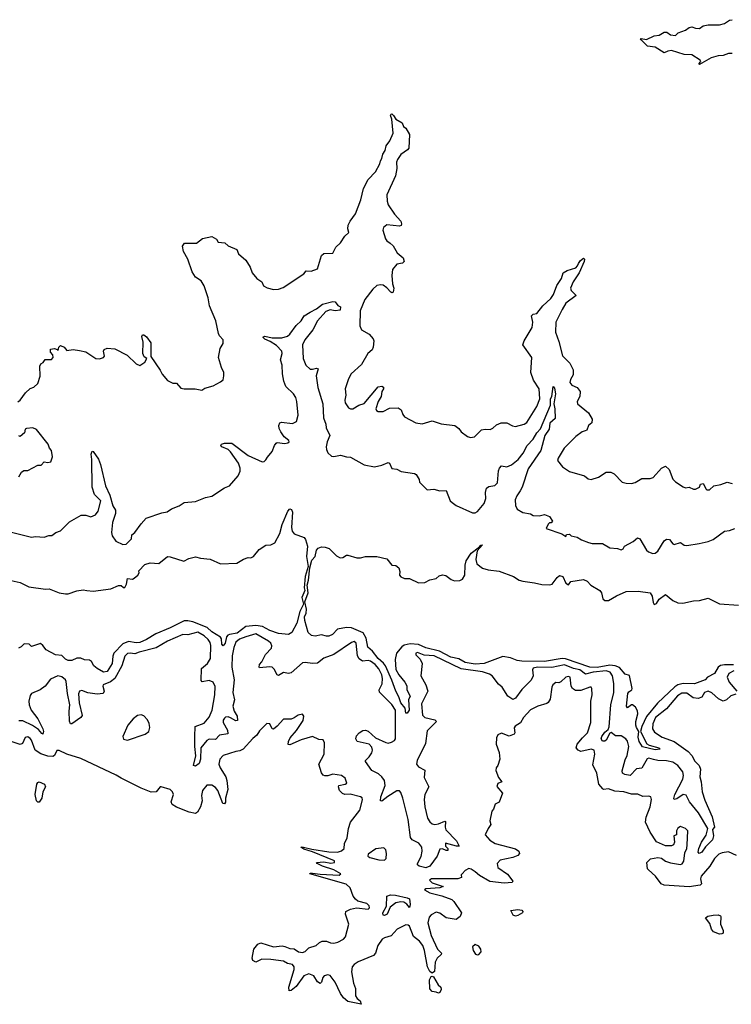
# Model space of a CAD drawing. Extents: x 2029826 to 2248070, y 228728 to 402406.
# Tile 167 of 256: x 2110691 to 2116338, y 310048 to 317866. Entities that reach past the tile are written whole.
import ezdxf

# ---------------------------------------------------------------- set-up
doc = ezdxf.new("R2010")
doc.units = 0

msp = doc.modelspace()

# ---------------------------------------------------------------- linework, layer by layer
at = {"layer": '0CON10XD'}
for points in [[(2116345, 317598.2), (2116315, 317598.2), (2116275, 317582.5), (2116235, 317578.9), (2116177.5, 317562.5), (2116085, 317510), (2116080, 317515), (2116096.7, 317533.3), (2116092, 317545), (2116025, 317586.2), (2115965, 317589.6), (2115865, 317620.3), (2115835, 317616.8), (2115805, 317601.4), (2115735, 317647.5), (2115674.2, 317655), (2115622.5, 317705), (2115617.5, 317715), (2115622.3, 317717.7), (2115665, 317708), (2115725, 317738.2), (2115766.7, 317743.3), (2115805, 317766.9), (2115825.6, 317765.6), (2115855, 317744.5), (2115895, 317739.4), (2115917.7, 317762.3), (2115975, 317783.5), (2116005, 317804.6), (2116025, 317807.9), (2116055, 317799.4), (2116085, 317797.1), (2116115, 317816), (2116154.2, 317825.8), (2116245, 317823.8), (2116285, 317836.5), (2116325, 317862.2), (2116345, 317865.8)], [(2110675, 314830.8), (2110695, 314844.2), (2110736.2, 314903.8), (2110775, 314938.6), (2110802.5, 314947.5), (2110835, 314977.5), (2110852.5, 315035), (2110850.8, 315115), (2110857.7, 315132.3), (2110877.5, 315145), (2110891.7, 315168.3), (2110943, 315167), (2110957, 315183), (2110952.5, 315205), (2110933.8, 315225), (2110935, 315248.8), (2110965.8, 315255.8), (2110988.3, 315248.3), (2110995, 315240), (2111002.5, 315265), (2111015, 315280), (2111042.5, 315265), (2111065, 315240), (2111115, 315247.5), (2111165, 315239.2), (2111215, 315230), (2111295, 315176.7), (2111325, 315173.8), (2111356.1, 315183.9), (2111362.5, 315195), (2111356.2, 315235), (2111361.7, 315248.3), (2111385, 315257.5), (2111445, 315253.8), (2111543.6, 315203.6), (2111615, 315133.3), (2111645, 315120), (2111685, 315146), (2111700, 315175), (2111678.9, 315188.9), (2111666.7, 315215), (2111669.4, 315305), (2111660.8, 315349.2), (2111665, 315362.5), (2111675, 315363.8), (2111697.9, 315347.9), (2111730.3, 315300.3), (2111732.5, 315192.5), (2111805, 315083.8), (2111820.7, 315050.7), (2111865, 315000), (2111905, 314980.8), (2111935, 314980.8), (2111970.3, 314940.3), (2111996.1, 314933.9), (2112083.9, 314933.9), (2112135.8, 314924.2), (2112160.5, 314939.5), (2112225, 314958.8), (2112285, 314991.2), (2112305, 315007.5), (2112311.2, 315038.8), (2112311.4, 315065), (2112293.4, 315103.4), (2112268.8, 315185), (2112282.5, 315255), (2112306, 315295), (2112306.7, 315325), (2112276.7, 315355), (2112268.8, 315375), (2112247.1, 315475), (2112195.8, 315594.2), (2112187.6, 315657.6), (2112155, 315754), (2112131.5, 315791.5), (2112085, 315821.1), (2112058.2, 315865), (2112024.5, 315964.5), (2111991.5, 316025), (2111983.2, 316066.8), (2111999.5, 316090.5), (2112095, 316090.8), (2112141.3, 316128.7), (2112215, 316143.3), (2112253, 316123), (2112265, 316100), (2112320, 316095), (2112345, 316071.2), (2112415, 316040), (2112428.1, 316008.1), (2112485.9, 315955.9), (2112520.3, 315900.3), (2112535, 315856), (2112572.3, 315812.3), (2112612.5, 315785), (2112625, 315752.5), (2112655, 315736.7), (2112705, 315724), (2112745, 315726), (2112780.9, 315739.1), (2112945, 315848), (2112965, 315872.9), (2113005, 315870), (2113055, 315888.8), (2113085.3, 315994.7), (2113105, 316008.5), (2113175, 316013.3), (2113199.1, 316060.9), (2113235.4, 316095), (2113272.1, 316147.9), (2113303.3, 316175), (2113294.1, 316204.1), (2113297.5, 316235), (2113312.8, 316267.2), (2113355, 316323.8), (2113397.9, 316435), (2113419.1, 316525), (2113455, 316596.9), (2113513.3, 316656.7), (2113548.3, 316721.7), (2113554.1, 316744.1), (2113565.8, 316765), (2113572.4, 316797.6), (2113592.3, 316827.7), (2113599.2, 316865), (2113628.1, 316905), (2113653.8, 316966.2), (2113642.9, 317075), (2113634, 317105), (2113640, 317115), (2113645, 317117.5), (2113657.5, 317105), (2113676.7, 317075), (2113725, 317046.7), (2113737.5, 317017.5), (2113755, 317003.3), (2113783.3, 316955), (2113780, 316845), (2113768.6, 316831.4), (2113715, 316796), (2113689.4, 316755), (2113682.2, 316735), (2113683.8, 316685), (2113673.5, 316625), (2113605.7, 316475.7), (2113605.8, 316425), (2113615.7, 316395), (2113665, 316321.2), (2113715.6, 316265.6), (2113722, 316245), (2113717, 316233), (2113704.2, 316225.8), (2113605, 316236.2), (2113578.8, 316215), (2113572, 316195), (2113594.2, 316125), (2113605, 316108.8), (2113630.5, 316090.5), (2113655, 316070), (2113686.2, 316015), (2113734.2, 315975), (2113742, 315945), (2113728.3, 315931.7), (2113682.5, 315925), (2113648.6, 315881.4), (2113643.1, 315835), (2113648.7, 315768.7), (2113660.8, 315735), (2113655, 315702.5), (2113645, 315696.7), (2113635, 315701.2), (2113605.7, 315735.7), (2113575, 315758), (2113555, 315762), (2113525, 315756), (2113493, 315727), (2113430.5, 315645), (2113391.8, 315555), (2113389.2, 315435), (2113404.6, 315404.6), (2113465, 315370), (2113495, 315332.5), (2113500, 315315), (2113497, 315267), (2113487.5, 315245), (2113453.3, 315215), (2113402.3, 315127.7), (2113322, 315055), (2113300, 315015), (2113274.2, 314935), (2113280, 314885), (2113271.4, 314845), (2113275, 314823.3), (2113301.2, 314785), (2113315, 314776), (2113335, 314776), (2113382.5, 314805), (2113425, 314819.4), (2113535, 314952), (2113565, 314956.7), (2113578, 314948), (2113579.2, 314935), (2113565.6, 314914.4), (2113558.9, 314875), (2113535, 314834), (2113516.4, 314776.4), (2113522, 314762), (2113535, 314756.2), (2113575, 314756), (2113625, 314781.2), (2113695, 314783.3), (2113717.3, 314767.3), (2113730.3, 314730.3), (2113745, 314712), (2113835, 314666.2), (2113885, 314656), (2113965, 314680.8), (2114035, 314657.5), (2114144.1, 314644.1), (2114175, 314620), (2114195, 314592.5), (2114245, 314556.2), (2114269.3, 314549.3), (2114300, 314555), (2114355, 314608.8), (2114385, 314614.2), (2114425, 314612), (2114446.8, 314623.2), (2114475, 314649.5), (2114512.5, 314665), (2114557.5, 314665), (2114601.7, 314641.7), (2114625, 314636.9), (2114695, 314655.6), (2114715, 314666.7), (2114793.7, 314795), (2114818.2, 314855), (2114814.7, 314935), (2114768.9, 315005), (2114748.2, 315065), (2114755.5, 315185), (2114684.3, 315285), (2114693.1, 315315), (2114758.9, 315421.1), (2114762.9, 315465), (2114752.9, 315515), (2114765, 315528), (2114795.6, 315534.4), (2114843.5, 315595), (2114906.9, 315653.1), (2114926.1, 315685), (2114953.3, 315755), (2114990.3, 315809.7), (2115005, 315855.7), (2115035, 315874), (2115103.6, 315896.4), (2115118.7, 315911.3), (2115125, 315930)], [(2115125, 315930), (2115142.5, 315955), (2115165, 315973.3), (2115173.3, 315965), (2115170.8, 315945), (2115130, 315855), (2115084.6, 315785.4), (2115062.5, 315735), (2115067.5, 315715), (2115106.2, 315675), (2115026.4, 315615), (2114996, 315565), (2114945, 315463.8), (2114943.3, 315385), (2114970.4, 315310.4), (2114998.3, 315198.3), (2115057.9, 315137.9), (2115082, 315085), (2115083.3, 315045), (2115060.9, 315009.1), (2115057.5, 314985), (2115074, 314965), (2115115.4, 314945.4), (2115138.2, 314915), (2115137.5, 314875), (2115115.8, 314835), (2115118, 314815), (2115203.8, 314745), (2115234, 314695), (2115231.2, 314665), (2115204, 314645), (2115192.1, 314607.9), (2115179.6, 314600.4), (2115155, 314593.5), (2115105, 314557.5), (2115012.9, 314465), (2114963.1, 314385), (2114960, 314365), (2114998.9, 314315), (2115055, 314277.8), (2115173.9, 314243.9), (2115201.7, 314221.7), (2115225, 314213.8), (2115285, 314233.3), (2115345, 314272.2), (2115383.2, 314273.2), (2115409.1, 314259.1), (2115473.3, 314195), (2115505, 314186), (2115545, 314184.2), (2115575, 314191.2), (2115627.5, 314222.5), (2115695, 314223.1), (2115718.7, 314231.3), (2115785, 314305.7), (2115815, 314321.2), (2115844, 314295), (2115875, 314216.7), (2115895, 314196.7), (2115955, 314156.7), (2115975, 314150), (2116005, 314153.3), (2116038.8, 314138.8), (2116055, 314138), (2116086.7, 314155), (2116095, 314177.5), (2116115, 314182.5), (2116137.7, 314137.7), (2116145, 314132), (2116165, 314134), (2116200, 314165), (2116255, 314174.2), (2116305, 314192.9), (2116345.5, 314184.5)], [(2110626.1, 313796.1), (2110785, 313756.7), (2110815, 313763.3), (2110885, 313756.7), (2110920.7, 313769.3), (2110945, 313770), (2110976.4, 313793.6), (2111013.6, 313806.4), (2111085, 313879.2), (2111179.3, 313930.7), (2111215, 313932.2), (2111255, 313917.5), (2111293.5, 313935), (2111313.7, 313965), (2111334, 314045), (2111285, 314097.1), (2111266.2, 314155), (2111262.7, 314372.7), (2111256.9, 314415), (2111265, 314440.8), (2111275, 314438), (2111315, 314377.1), (2111332.5, 314335), (2111371.5, 314165), (2111405, 314091.2), (2111430, 314005), (2111451.7, 313971.7), (2111451.3, 313945), (2111428.2, 313875), (2111419.4, 313795), (2111425, 313767.5), (2111452.5, 313725), (2111508.3, 313698.3), (2111535, 313701.2), (2111570, 313735), (2111576.7, 313745), (2111580, 313775), (2111603.3, 313795), (2111655.7, 313864.3), (2111693.2, 313906.8), (2111819.3, 313950.7), (2111862.1, 313957.9), (2111895, 313981.2), (2111955, 314006.7), (2111995, 314031.2), (2112085, 314041.4), (2112165, 314071.4), (2112215, 314082.9), (2112315, 314149.2), (2112356.7, 314165), (2112423.8, 314245), (2112439.5, 314280.5), (2112440.9, 314305), (2112426.6, 314345), (2112365, 314434.6), (2112345, 314453.8), (2112295.6, 314475), (2112286.9, 314485), (2112293.4, 314496.6), (2112315, 314503.2), (2112375, 314504.4), (2112505, 314406), (2112615, 314356.7), (2112631.7, 314358.3), (2112645, 314370), (2112657, 314393), (2112695, 314437.5), (2112714, 314485), (2112725, 314503.3), (2112735, 314508), (2112795, 314501.2), (2112820, 314505), (2112830, 314515), (2112827.5, 314525), (2112788.8, 314555), (2112762.4, 314592.4), (2112749.6, 314619.6), (2112746.4, 314645), (2112756, 314664), (2112769.3, 314670.7), (2112855, 314658.9), (2112887.8, 314675), (2112899.8, 314725), (2112889.3, 314835), (2112882.2, 314865), (2112865, 314896.1), (2112804, 314954), (2112786.6, 314995), (2112776.5, 315053.5), (2112774.2, 315124.2), (2112761.2, 315165), (2112774.4, 315215.6), (2112771.1, 315235), (2112727.9, 315277.9), (2112679.6, 315309.6), (2112635, 315329.4), (2112620.8, 315345), (2112635, 315351.9), (2112695, 315339.6), (2112771.1, 315338.9), (2112815, 315352.7), (2112835, 315370), (2112885, 315438.8), (2112924.4, 315475), (2112948, 315515), (2112995, 315543.8), (2113045, 315570), (2113095, 315606.3), (2113175, 315629.1), (2113193.8, 315625), (2113215, 315597.5), (2113236.2, 315585), (2113235, 315560), (2113195.4, 315554.6), (2113155, 315560.9), (2113120.3, 315549.7), (2113053.9, 315476.1), (2113017.5, 315402.5), (2112954.8, 315325.2), (2112934.8, 315285), (2112939.8, 315175), (2112961.9, 315121.9), (2112995, 315090.8), (2113015, 315090), (2113045, 315099.2), (2113058.8, 315095), (2113043.1, 315036.9), (2113056.7, 314945), (2113095.4, 314815), (2113102.7, 314705), (2113119.5, 314655), (2113122.1, 314625), (2113152.2, 314565), (2113130, 314515), (2113122.9, 314475), (2113125.6, 314454.4), (2113136.1, 314426.1), (2113165, 314400.8), (2113185, 314398.6), (2113238, 314408), (2113283.9, 314393.9), (2113315, 314393.3), (2113425, 314331.2), (2113506.1, 314316.1), (2113565, 314328), (2113615, 314350), (2113626.2, 314345), (2113645, 314302.5), (2113685, 314297.5), (2113718.3, 314278.3), (2113825, 314263.8), (2113836.2, 314255), (2113860, 314215), (2113863.9, 314193.9), (2113925, 314132.5), (2113978, 314138), (2114025, 314126.2), (2114075, 314126.7), (2114106.9, 314046.9), (2114121.7, 314031.7), (2114155, 314008.1), (2114285, 313949.2), (2114305, 313949.2), (2114325, 313961.4), (2114377.9, 314025), (2114388.9, 314065), (2114388.8, 314111.2), (2114395.7, 314145), (2114415, 314158.5), (2114462.4, 314167.6), (2114482.6, 314187.4), (2114490.4, 314285), (2114497.5, 314305), (2114515.6, 314324.4), (2114556.8, 314316.8), (2114595, 314331.8), (2114646.9, 314375), (2114685.6, 314424.4), (2114718.7, 314485), (2114766.2, 314535), (2114796.2, 314585), (2114823.7, 314616.3), (2114902.1, 314805), (2114904.6, 314855), (2114914.4, 314875), (2114925, 314952.5), (2114935, 314940), (2114944.2, 314894.2), (2114930, 314815), (2114938.2, 314775), (2114940, 314700), (2114898.9, 314661.1), (2114891.8, 314615), (2114859.5, 314565), (2114827.2, 314445), (2114725, 314298.9), (2114678.8, 314155), (2114663.6, 314126.4), (2114635, 314084.4), (2114622.8, 314052.8), (2114625, 314010), (2114638.3, 313978.3), (2114685, 313952.5), (2114745, 313942.5), (2114765, 313930), (2114813, 313927), (2114855, 313936.7), (2114895, 313922.5), (2114920, 313885), (2114908.3, 313871.7), (2114895, 313870), (2114885, 313860), (2114870, 313825), (2114992.5, 313782.5), (2115025, 313763.3), (2115031.7, 313778.3), (2115055, 313780), (2115068.3, 313768.3), (2115115, 313757.5), (2115150, 313735), (2115204.2, 313714.2), (2115235, 313706.7), (2115315, 313707.5), (2115375, 313672.5), (2115435, 313666.7), (2115465, 313657.5), (2115480, 313665), (2115490, 313685), (2115558.3, 313721.7), (2115595, 313752.5), (2115613, 313743), (2115664.5, 313654.5), (2115680.7, 313640.7), (2115715, 313626.9), (2115735, 313629.4), (2115754.3, 313645), (2115805, 313728.8), (2115825, 313740.8), (2115849.1, 313739.1), (2115873.3, 313705), (2115885, 313698.8), (2115935, 313714), (2115965, 313693.3), (2115985, 313690), (2116082.5, 313707.5), (2116155, 313722), (2116195, 313738), (2116284.6, 313805.4), (2116325, 313810.8), (2116366.7, 313826.7)], [(2110682.5, 314235), (2110706.1, 314273.9), (2110724, 314286), (2110755, 314286.2), (2110835, 314330), (2110861.7, 314328.3), (2110885, 314356.7), (2110915, 314350), (2110936.7, 314355), (2110950, 314395), (2110943.3, 314445), (2110926.7, 314465), (2110916.7, 314495), (2110825, 314612), (2110795.7, 314625.7), (2110745, 314621.2), (2110733.8, 314615), (2110730, 314585), (2110695, 314557.5), (2110685, 314562.5)], [(2110598.8, 313418.8), (2110695, 313397.5), (2110763.8, 313363.8), (2110895, 313345.6), (2110925, 313347.1), (2111005, 313315.5), (2111055, 313306.8), (2111075, 313307.7), (2111145, 313332.2), (2111195, 313338.5), (2111222.5, 313332.5), (2111275, 313328.1), (2111413, 313347), (2111475, 313372.5), (2111495, 313372.5), (2111515, 313357.5), (2111525, 313357.5), (2111538.8, 313385), (2111545, 313430), (2111585, 313422.5), (2111599.3, 313430.7), (2111627.5, 313455), (2111637.5, 313475), (2111635, 313490), (2111685, 313540), (2111727, 313553), (2111795, 313547.5), (2111865, 313602.9), (2111885, 313601.9), (2111994, 313566), (2112032.3, 313587.7), (2112085, 313600.6), (2112125, 313590), (2112202.6, 313582.6), (2112285.6, 313544.4), (2112415, 313551.4), (2112466.1, 313583.9), (2112505, 313596), (2112525, 313594.2), (2112545.7, 313604.3), (2112591.9, 313658.1), (2112645, 313693.3), (2112685, 313696), (2112715, 313712.5), (2112755, 313787.5), (2112775, 313857.5), (2112817.5, 313965), (2112835, 313981.1), (2112847.8, 313977.8), (2112856.4, 313955), (2112847.5, 313835), (2112852.5, 313805), (2112870, 313785), (2112947.5, 313755), (2112959.5, 313739.5), (2112975.6, 313685), (2112968, 313605), (2112980, 313525), (2112956.7, 313445), (2112947.5, 313355), (2112952.5, 313335), (2112930.8, 313279.2), (2112944.2, 313225), (2112915, 313166.7), (2112890, 313075), (2112849.2, 313000.8), (2112824.5, 312985.5), (2112745, 312991.9), (2112675, 313017.2), (2112618.1, 313048.1), (2112565, 313055.7), (2112485, 313049.3), (2112415.5, 312995), (2112355, 312984.7), (2112341.2, 312978.8), (2112333, 312967), (2112322.5, 312915), (2112305, 312893.3), (2112295, 312907.5), (2112291.1, 312951.1), (2112283.9, 312963.9), (2112215, 313006.8), (2112178.8, 313038.8), (2112064, 313084), (2112025, 313094.1), (2111995, 313093.1), (2111885, 313036.9), (2111770.5, 312989.5), (2111698.1, 312945), (2111645, 312921.9), (2111615, 312918.8), (2111555, 312930), (2111508.6, 312911.4), (2111437.3, 312835), (2111428.7, 312811.3), (2111425.6, 312755), (2111385, 312692), (2111355, 312686.7)], [(2113746.9, 312605), (2113763.3, 312576.7), (2113762.5, 312545), (2113790, 312495), (2113777.5, 312465), (2113781.2, 312385), (2113765, 312360), (2113755, 312360), (2113749.4, 312399.4), (2113715, 312442.9), (2113700.4, 312490.4), (2113674.7, 312535), (2113643.1, 312623.1), (2113593.1, 312735), (2113577.3, 312757.3), (2113534.8, 312795), (2113491.4, 312851.4), (2113452.8, 312885), (2113439.2, 312955), (2113416.8, 312996.8), (2113325, 313037.5), (2113285, 313040), (2113214, 313026), (2113174, 312985), (2113145, 312971.4), (2113125, 312970), (2113085, 312982), (2113035, 312970), (2113006.4, 312976.4), (2112981.4, 313001.4), (2112954.5, 313095.5), (2112952.2, 313125), (2112965.5, 313155), (2112965.6, 313185.6), (2112952.5, 313245), (2112978.8, 313315), (2112972.5, 313375), (2112983.3, 313415), (2112992.5, 313515), (2113010, 313575), (2113036.7, 313605), (2113047.5, 313655), (2113060.3, 313669.7), (2113085, 313679.4), (2113115, 313678.5), (2113146.9, 313666.9), (2113205, 313610), (2113235, 313594), (2113255, 313596.2), (2113285, 313613.8), (2113295, 313613.8), (2113366, 313594), (2113395, 313593.8), (2113435, 313603.3), (2113525, 313604.4), (2113605, 313585.8), (2113644.2, 313534.2), (2113675, 313532.5), (2113700, 313515), (2113707.5, 313485), (2113706.2, 313455), (2113715, 313441.2), (2113745, 313428), (2113785, 313428), (2113855, 313395.6), (2113905, 313397.5), (2113945, 313417.5), (2113995, 313430), (2114019.1, 313450.9), (2114045, 313459.2), (2114073.1, 313453.1), (2114115, 313422), (2114141.3, 313411.3), (2114185, 313412.7), (2114205.9, 313424.1), (2114224.6, 313455.4), (2114225.4, 313535), (2114235, 313569.4), (2114275, 313629.4), (2114340, 313680), (2114350, 313695), (2114365, 313697.5), (2114321.2, 313648.8), (2114311.1, 313578.9), (2114318.1, 313545), (2114365, 313510), (2114407.9, 313497.9), (2114495, 313488.1), (2114609.1, 313445), (2114655, 313416.2), (2114685, 313406.7), (2114775.8, 313395.8), (2114835, 313381.8), (2114895, 313378.4), (2114915.8, 313384.2), (2114955, 313437.5), (2114975, 313453.8), (2115000, 313445), (2115025, 313392.5), (2115045, 313380), (2115064, 313406), (2115165, 313420), (2115195, 313406.7), (2115222.5, 313375), (2115293.8, 313335), (2115307.5, 313315), (2115317.5, 313267.5), (2115335, 313254.4), (2115365, 313253.3), (2115427.3, 313292.7), (2115505, 313325.6), (2115599.1, 313329.1), (2115695, 313314), (2115709.3, 313289.3), (2115717.3, 313237.3), (2115725, 313223.3), (2115745, 313231.2), (2115767.1, 313265), (2115815, 313303.3), (2115875, 313253.3), (2115915, 313236.2), (2115954.3, 313234.3), (2116038.7, 313251.3), (2116085, 313253.8), (2116155, 313272.5), (2116245, 313228.5), (2116395, 313217.5)], [(2116375, 312511.5), (2116335, 312498.2), (2116299.6, 312465), (2116275, 312455.3), (2116236.6, 312475), (2116185, 312521.7), (2116155, 312533.4), (2116125, 312525.2), (2116103.7, 312486.3), (2116075, 312476.8), (2116035, 312482.3), (2115985, 312519.5), (2115945, 312519.6), (2115912.2, 312497.8), (2115825.3, 312395), (2115738, 312325), (2115714.5, 312275), (2115713.1, 312235), (2115727.9, 312207.9), (2115789.9, 312169.9), (2115885, 312134), (2115996.8, 312055), (2116024.8, 312025), (2116048.4, 311978.4), (2116082.1, 311945), (2116094.5, 311915), (2116089.8, 311855), (2116100.3, 311815), (2116106, 311735), (2116129.3, 311669.3), (2116186.9, 311536.9), (2116205.8, 311455), (2116190, 311435), (2116198.1, 311385), (2116189.2, 311355), (2116132.6, 311297.4), (2116105, 311256.7), (2116084, 311245), (2116075.7, 311255.7), (2116080.9, 311285), (2116101.9, 311335), (2116137.8, 311392.2), (2116151.1, 311445), (2116077.6, 311567.6), (2116007.5, 311655), (2115979.2, 311709.2), (2115955, 311714.1), (2115905, 311679.1), (2115883.8, 311673.8), (2115881.2, 311681.2), (2115889.6, 311715), (2115954, 311836), (2115958.5, 311865), (2115953.1, 311895), (2115915, 311943.2), (2115875, 311970.5), (2115825, 311982.1), (2115755, 311983.5), (2115721.9, 311991.9), (2115685, 312002.2), (2115671.7, 311998.3), (2115627, 311923), (2115585, 311916.6), (2115535.3, 311864.7), (2115492.6, 311872.6), (2115473.8, 311883.8), (2115472.2, 311902.2), (2115495, 311988.6), (2115511.1, 312025), (2115525.8, 312095), (2115515, 312138.1), (2115501.9, 312155), (2115465, 312180.6), (2115419.5, 312179.5), (2115385, 312206.2), (2115375, 312200), (2115345, 312145.7), (2115335, 312138.9), (2115315, 312138.6), (2115305.6, 312155), (2115311.3, 312175), (2115335, 312210), (2115360.6, 312229.4), (2115368.8, 312251.2), (2115382.4, 312425), (2115406.7, 312525), (2115406.8, 312595), (2115395.2, 312655), (2115377.3, 312685), (2115344.9, 312694.9), (2115243.3, 312686.7), (2115180.1, 312670.1), (2115135, 312703), (2115085, 312714.2), (2115015, 312742.9), (2114915, 312723.4), (2114800, 312725), (2114765, 312716.7), (2114760.8, 312705), (2114765.5, 312655.5), (2114749.2, 312620.8), (2114675, 312546.8), (2114625, 312477.7), (2114605, 312469.6), (2114565, 312494), (2114520.3, 312565), (2114491.1, 312591.1), (2114440.5, 312655), (2114419.9, 312669.9), (2114365, 312688.5), (2114195, 312711.7), (2113980.4, 312815), (2113901.5, 312821.5), (2113848, 312842), (2113835.6, 312835), (2113835, 312823.8), (2113869.8, 312789.8), (2113885.6, 312755), (2113874.5, 312655), (2113915, 312584.3), (2113929.7, 312535), (2113878.7, 312435), (2113887.1, 312345), (2113905, 312324.5), (2113986.4, 312306.4), (2113997.5, 312295), (2113925, 312220), (2113911.6, 312118.4), (2113845.3, 311985), (2113841.2, 311955), (2113855.6, 311935), (2113906.6, 311906.6), (2113899.9, 311849.9), (2113937.3, 311775), (2113904.8, 311715.2), (2113900, 311675), (2113906.8, 311615), (2113927.6, 311525), (2113945, 311497.3), (2113965, 311481.3), (2113985, 311476.4), (2114015, 311480.7), (2114065, 311502), (2114068.9, 311498.9), (2114067.3, 311455), (2114072.7, 311432.7), (2114156.7, 311345), (2114178, 311305), (2114156.4, 311303.6), (2114071.2, 311328.8), (2114068.8, 311305), (2114088.8, 311285), (2114089.2, 311270.8), (2114075, 311269.2), (2114045, 311282.9), (2114025, 311279.2), (2114003.4, 311225), (2113946, 311144), (2113915, 311132), (2113860.9, 311145), (2113848.9, 311155), (2113847.6, 311165), (2113878.2, 311221.8), (2113885.2, 311265), (2113882, 311295), (2113857.5, 311327.5), (2113806.8, 311355), (2113793.2, 311373.2), (2113774.1, 311515), (2113732.2, 311685), (2113715, 311730.9), (2113705, 311742.9), (2113685, 311742.7), (2113612.2, 311697.8), (2113565, 311660), (2113554.7, 311664.7), (2113557.8, 311695), (2113591.6, 311785), (2113586.6, 311825), (2113565.8, 311855), (2113539, 311879), (2113484.8, 311904.8), (2113434.4, 311975), (2113435.6, 311985), (2113465, 312013.5), (2113485.6, 312044.4), (2113489.5, 312065), (2113485, 312090), (2113464.2, 312115), (2113368.8, 312135), (2113358.9, 312155), (2113365, 312178.8), (2113385, 312203.8), (2113415, 312221.2), (2113435, 312224), (2113455, 312215.8), (2113513.2, 312163.2), (2113595.8, 312125.8), (2113615, 312122.8), (2113641.4, 312128.6), (2113665, 312142.1), (2113672.4, 312155), (2113674, 312385), (2113645, 312430), (2113545.7, 312525.7), (2113544.4, 312545), (2113566.2, 312593.8), (2113568.9, 312635), (2113565.1, 312665.1), (2113541.5, 312711.5), (2113511, 312745), (2113475, 312772.2), (2113455, 312778.1), (2113412.1, 312772.1), (2113385, 312792.1), (2113372.8, 312815), (2113360.7, 312915), (2113345, 312927.9), (2113325, 312920.4), (2113185, 312825.4), (2113105, 312796.6), (2113055, 312758), (2113015, 312753.4), (2112955, 312761.7), (2112935, 312758.9), (2112845, 312680), (2112825, 312675.8), (2112785, 312682.9), (2112745, 312658.8), (2112735, 312663.3), (2112710, 312710), (2112694.5, 312724.5), (2112675, 312728.5), (2112595, 312720), (2112592.5, 312725), (2112594.3, 312745), (2112612.5, 312767.5), (2112641.8, 312825), (2112688.5, 312875), (2112692.3, 312895), (2112685, 312915.5), (2112665, 312932.8), (2112565, 312988.5), (2112484.5, 312965.5), (2112433.8, 312946.2), (2112406.2, 312923.8), (2112388.9, 312881.1), (2112376.7, 312815), (2112374.9, 312725.1), (2112392.6, 312625), (2112381.1, 312525), (2112394.4, 312465.6), (2112383.1, 312415), (2112392.9, 312375), (2112416.5, 312335), (2112418.1, 312301.9), (2112405, 312298.2), (2112365, 312324.1), (2112345, 312330.3), (2112325, 312327.5), (2112315, 312319.6), (2112305.3, 312305), (2112304.3, 312285), (2112339.2, 312225), (2112341.5, 312195), (2112275.7, 312184.3), (2112245, 312150.4), (2112195, 312152.7), (2112175, 312142.7), (2112128.9, 312085), (2112126.5, 311995), (2112115, 311960), (2112085, 311940), (2112071.2, 311945), (2112087.6, 312022.4), (2112079.6, 312095), (2112079.8, 312175), (2112084.5, 312255), (2112155, 312281.1), (2112195, 312326.9), (2112218.8, 312385), (2112240.4, 312505), (2112242.4, 312572.4), (2112226.1, 312606.1), (2112195, 312619.2), (2112139.1, 312609.1), (2112130, 312620), (2112133.9, 312715), (2112180.9, 312755), (2112204.7, 312795), (2112206.9, 312896.9), (2112201.2, 312921.2), (2112186.3, 312945), (2112155, 312974.2), (2112105, 313001.7), (2112025, 312982.5), (2111985, 312983.8), (2111865, 312932.7), (2111775, 312878.8), (2111639.2, 312845), (2111605, 312830.7), (2111567.2, 312837.2), (2111545, 312833), (2111525, 312811.3), (2111501.6, 312735), (2111444.4, 312635.6), (2111410.6, 312609.4), (2111353.6, 312585), (2111349.4, 312575), (2111361.3, 312535), (2111353.5, 312516.5), (2111305, 312511.9), (2111231.6, 312521.6), (2111185, 312538.9), (2111165, 312534.4), (2111156.6, 312513.4), (2111161.3, 312441.3), (2111187.6, 312342.4), (2111175.6, 312325), (2111105, 312275.6), (2111094.4, 312275), (2111085, 312297.5), (2111083.3, 312375), (2111089.7, 312425), (2111070, 312515), (2111060.2, 312610.2), (2111055, 312625.8), (2111025, 312648.8), (2110994.1, 312655.9), (2110935, 312630), (2110892.5, 312575), (2110853.6, 312546.4), (2110785, 312516), (2110775, 312500), (2110763.8, 312455), (2110765.9, 312425), (2110781.7, 312385), (2110835.3, 312315), (2110875.4, 312235), (2110879.5, 312215), (2110875, 312194), (2110865, 312198), (2110839.9, 312229.9), (2110792.6, 312262.6), (2110715, 312300), (2110685, 312297.8)], [(2111355, 312686.7), (2111305, 312713.3), (2111280, 312735), (2111259.3, 312769.3), (2111245, 312780), (2111205, 312782.5), (2111175, 312797.5), (2111145, 312797.5), (2111105, 312777.5), (2111075, 312777.5), (2111055, 312787.5), (2111025, 312817.5), (2110973.6, 312823.6), (2110901.7, 312861.7), (2110875, 312897.5), (2110855, 312912.5), (2110785, 312890), (2110767, 312907), (2110725, 312910), (2110703, 312887), (2110680, 312875)], [(2116355, 312744.8), (2116285, 312744.1), (2116252.8, 312737.2), (2116234.8, 312725.2), (2116205, 312675.4), (2116148.8, 312645), (2116131.2, 312625), (2116045, 312591.9), (2115955, 312595.3), (2115914.5, 312585.5), (2115890.3, 312569.7), (2115751.9, 312438.1), (2115666.5, 312333.5), (2115628.8, 312255), (2115617.5, 312215), (2115667.4, 312117.4), (2115686.4, 312106.4), (2115762.5, 312085), (2115772.5, 312075), (2115735, 312068.9), (2115633.8, 312093.8), (2115606.4, 312135), (2115599.2, 312169.2), (2115604.3, 312215), (2115585.3, 312245.3), (2115580.6, 312265), (2115581.4, 312295), (2115596.5, 312355), (2115595, 312377.5), (2115578.8, 312408.8), (2115555, 312426.7), (2115545, 312426.2), (2115515, 312402.5), (2115507.1, 312415), (2115516.7, 312515), (2115525, 312530), (2115548.8, 312545), (2115552, 312555), (2115529.3, 312659.3), (2115495, 312670), (2115451.8, 312721.8), (2115416.9, 312736.9), (2115375, 312740.6), (2115275, 312723.1), (2115215, 312725.6), (2115022.5, 312792.5), (2114995, 312793.6), (2114855, 312769.9), (2114675, 312772.2), (2114638.9, 312778.9), (2114585, 312800), (2114525, 312808.9), (2114375.8, 312755), (2114305, 312748.8), (2114225, 312761.4), (2114175, 312790.8), (2114112.1, 312805), (2114022.5, 312852.5), (2113915, 312877.8), (2113854.6, 312904.6), (2113789.1, 312910.9), (2113741.1, 312898.9), (2113723.1, 312886.9), (2113680.6, 312835), (2113669.7, 312785), (2113676.7, 312706.7), (2113698.6, 312665), (2113746.9, 312605)], [(2116380.8, 311230.8), (2116315, 311257.8), (2116265, 311251.6), (2116239.7, 311240.3), (2116205.3, 311204.7), (2116167.3, 311145), (2116099.6, 311065), (2116094.1, 311045), (2116102.1, 311005), (2116091.4, 310995), (2116005, 310981.4), (2115805, 310995.4), (2115781.4, 311005), (2115736.2, 311066.2), (2115681.2, 311115), (2115674, 311125), (2115668.8, 311175), (2115697, 311203), (2115755, 311214.4), (2115785, 311207.5), (2115815, 311184.5), (2115855, 311171.1), (2115935, 311158.2), (2115947.4, 311162.6), (2115962.4, 311185), (2115968.9, 311251.1), (2115984.2, 311285), (2115988.8, 311315), (2115994, 311425), (2115973.8, 311445), (2115935, 311459.2), (2115913.9, 311446.1), (2115904.4, 311425), (2115902.5, 311395), (2115882.5, 311385), (2115888.8, 311335), (2115878.8, 311315), (2115865, 311306.2), (2115815, 311305.8), (2115745, 311338.8), (2115693.1, 311415), (2115657.8, 311495), (2115663.3, 311535), (2115695.5, 311615), (2115704.2, 311675), (2115700, 311695), (2115685, 311700.8), (2115635, 311699.1), (2115595.9, 311715.9), (2115545, 311716), (2115485, 311734.7), (2115415, 311740.5), (2115365, 311757.8), (2115325, 311754), (2115318.8, 311758.8), (2115285.7, 311795.7), (2115272.4, 311882.4), (2115240.4, 311950.4), (2115255.2, 312035), (2115249.3, 312065), (2115225, 312073.5), (2115145, 312055.9), (2115122.5, 312065), (2115106.9, 312085), (2115113.8, 312115), (2115157.2, 312162.8), (2115196.2, 312205), (2115223.8, 312285), (2115224.5, 312455), (2115234.4, 312505), (2115232, 312555), (2115225.8, 312565.8), (2115215, 312567.1), (2115145, 312538.8), (2115100.8, 312540.8), (2115078.6, 312555), (2115066.7, 312575), (2115060, 312645), (2115045, 312650), (2115025, 312646.7), (2114985, 312608.1), (2114968.5, 312601.5), (2114945, 312603.3), (2114922.3, 312585), (2114914, 312565), (2114899.7, 312470.3), (2114886.2, 312445), (2114874.3, 312435.7), (2114803.3, 312415), (2114745, 312385.6), (2114690, 312325), (2114666, 312284), (2114622.3, 312257.7), (2114616, 312244), (2114620, 312205), (2114615, 312192.5), (2114575, 312177.5), (2114515, 312202), (2114485, 312188), (2114475.6, 312165), (2114472, 312115), (2114495, 312046.7), (2114501.4, 311995), (2114486.2, 311945), (2114471.2, 311925), (2114468.6, 311905), (2114490.2, 311850.2), (2114516.2, 311815), (2114485, 311802.5), (2114477, 311777), (2114522.5, 311725), (2114497, 311653), (2114465, 311637.5), (2114451.7, 311598.3), (2114438.3, 311581.7), (2114421.2, 311505), (2114430, 311475), (2114407.5, 311445), (2114383.6, 311393.6), (2114420.9, 311350.9), (2114465, 311325.8), (2114625, 311281.9), (2114651.2, 311265), (2114657.5, 311245), (2114645, 311230.8), (2114605, 311213.3), (2114505, 311191.5), (2114481.1, 311165), (2114485, 311134.2), (2114561.7, 311081.7), (2114604.4, 311025), (2114598, 311015), (2114535, 311011.1), (2114422.1, 311022.1), (2114339.7, 311069.7), (2114305, 311100), (2114275, 311122.5), (2114255, 311125.7), (2114225, 311110), (2114201.2, 311085), (2114193.8, 311075), (2114197.5, 311055), (2114166.7, 311043.3), (2113960, 311045), (2113942.5, 311035), (2113965, 311014), (2114052.5, 310985), (2114025, 310974.3), (2113914.1, 310965.9), (2113903, 310957), (2113946.7, 310933.3), (2114039.9, 310909.9), (2114120, 310880), (2114135.7, 310865.7), (2114197.5, 310775), (2114187.5, 310745), (2114155, 310722.5), (2114075, 310734.1), (2114025, 310771.1), (2113995, 310781.2), (2113955, 310758), (2113939.4, 310740.6), (2113930.9, 310695), (2113955, 310595.8), (2114005.4, 310485.4), (2114037.5, 310455), (2114035, 310443.8), (2114004.6, 310415.4), (2113988.2, 310381.8), (2113982.1, 310307.9), (2113965, 310296), (2113945, 310308.1), (2113927.8, 310345), (2113904.1, 310475), (2113890.9, 310515), (2113865, 310550), (2113815.8, 310585.8), (2113785, 310668.9), (2113775, 310677.9), (2113755, 310680), (2113686.9, 310645), (2113637.9, 310592.1), (2113585, 310576.7), (2113566.9, 310565), (2113532.9, 310515), (2113514.5, 310455), (2113498.6, 310435), (2113376.7, 310385), (2113345, 310364), (2113328.6, 310345), (2113323.5, 310305), (2113338.6, 310215), (2113355.8, 310175), (2113355.6, 310115), (2113368.6, 310095), (2113392.5, 310075), (2113401.7, 310048.3), (2113295, 310071.3), (2113260.4, 310100.4), (2113236.8, 310135), (2113194.7, 310225), (2113155, 310275.8), (2113135, 310282.5), (2113107.8, 310275), (2113097.6, 310262.4), (2113085, 310223.8), (2113075, 310214), (2113055, 310225.8), (2113024.6, 310274.6), (2112985, 310291.5), (2112945, 310275.4), (2112885, 310188.5), (2112845, 310157.1), (2112830, 310155), (2112825.6, 310185.6), (2112869.2, 310325), (2112867.8, 310345), (2112855, 310363.8), (2112815, 310373.4), (2112785, 310391.8), (2112685, 310405.3), (2112612.3, 310407.7), (2112565, 310382.2), (2112540.8, 310395), (2112534.5, 310415), (2112548.9, 310485), (2112580, 310525), (2112605, 310537.7), (2112705, 310504.6), (2112775, 310511.5), (2112795, 310507.8), (2112835, 310492.7), (2112868.6, 310488.6), (2112904.2, 310464.2), (2112935, 310460.5), (2112955, 310468.1), (2112985, 310497.1), (2113044.4, 310515.6), (2113070.2, 310539.8), (2113090.9, 310549.1), (2113125, 310550), (2113156.2, 310536.2), (2113185, 310533.2), (2113215, 310541.3), (2113260.8, 310565), (2113275.5, 310585), (2113303.8, 310685), (2113275.7, 310765), (2113280, 310785), (2113315, 310802.9), (2113365, 310814.5), (2113455, 310804.4), (2113468, 310815), (2113465, 310830), (2113445, 310848), (2113375, 310866.9), (2113355, 310881.9), (2113337.1, 310907.1), (2113314.2, 310974.2), (2113281.3, 311001.3), (2112993.3, 311085), (2112995, 311090), (2113015, 311090), (2113075, 311080.8), (2113225.9, 311074.1), (2113240, 311085), (2113182.5, 311115), (2113093.3, 311145), (2113052.5, 311165), (2113047.5, 311175), (2113105, 311180.8), (2113160.5, 311169.5), (2113190, 311175), (2113188.3, 311188.3), (2113015, 311259.2), (2112945, 311281.4), (2112922.5, 311295), (2112943.4, 311296.6), (2113009.1, 311279.1), (2113145, 311260), (2113213.6, 311256.4), (2113244.4, 311265.6), (2113266.2, 311285), (2113268, 311325), (2113289.7, 311370.3), (2113301.1, 311445), (2113316.9, 311495), (2113391.4, 311588.6), (2113411.7, 311671.7), (2113407.8, 311687.8), (2113395.8, 311695.8), (2113313, 311717), (2113270, 311715), (2113251.7, 311721.7), (2113227.5, 311745), (2113220, 311775), (2113223.6, 311786.4), (2113275, 311796.7), (2113286.7, 311805), (2113273.8, 311843.8), (2113245, 311866.2), (2113175, 311874.4), (2113135, 311862.5), (2113112.3, 311862.3), (2113098.8, 311868.8), (2113085, 311886.7), (2113064.3, 311955), (2113105.9, 312034.1), (2113108.8, 312125), (2113098.3, 312148.3), (2113065, 312151.2), (2113013.6, 312173.6), (2112925, 312147.5), (2112835, 312107.5), (2112821.2, 312111.2), (2112824.3, 312135), (2112838, 312165), (2112887.3, 312222.7), (2112939.5, 312300.5), (2112946.7, 312336.7), (2112935, 312352.5), (2112900, 312345), (2112868.3, 312321.7), (2112845, 312313.3), (2112785, 312312), (2112735, 312255.8), (2112705, 312233.8), (2112695, 312236.7), (2112675.4, 312275.4), (2112652.4, 312277.6), (2112595, 312220), (2112573.6, 312186.4), (2112540.3, 312159.7), (2112464.3, 312075), (2112438.7, 312061.3), (2112405, 312056.4), (2112305.4, 312024.6), (2112278.9, 311995), (2112271.9, 311955), (2112280.6, 311925), (2112327.5, 311855), (2112335.4, 311825.4), (2112343.3, 311755), (2112324, 311685), (2112325, 311652.5), (2112315, 311641.2), (2112302.7, 311642.7), (2112263.9, 311745), (2112245, 311770.4), (2112215, 311787.3), (2112175, 311787.3), (2112142.5, 311745), (2112132.9, 311705), (2112137.5, 311665), (2112124.5, 311615), (2112103.1, 311575), (2112085.8, 311564.2), (2112034.9, 311574.9), (2111935, 311614.8), (2111900.5, 311635), (2111893.9, 311656.1), (2111910.6, 311715), (2111902.9, 311735), (2111883.6, 311753.6), (2111813.9, 311776.1), (2111805, 311773.8), (2111772.9, 311735), (2111735, 311733.1), (2111654.1, 311764.1), (2111495, 311844), (2111457.3, 311867.3), (2111175, 312000.7), (2111064.5, 312034.5), (2111005, 312063.3), (2110985, 312063.8), (2110967.8, 312025), (2110952.9, 312017.1), (2110915, 312017.8), (2110857.7, 312037.7), (2110814, 312065), (2110785, 312146), (2110775, 312160), (2110755, 312172), (2110734.4, 312165.6), (2110712.1, 312117.9), (2110695, 312111.6), (2110548, 312158)], [(2116357.8, 312695), (2116318.9, 312675), (2116305.7, 312645), (2116321.7, 312605), (2116382.5, 312535)], [(2111545, 312144.8), (2111687.7, 312192.3), (2111715.1, 312214.9), (2111722.6, 312245), (2111718.5, 312278.5), (2111705.8, 312305.8), (2111675, 312338.6), (2111655, 312346.6), (2111625, 312340.9), (2111590.2, 312315), (2111549.3, 312265), (2111508.9, 312175), (2111515, 312152.7), (2111545, 312144.8)], [(2110835, 311652.9), (2110822.9, 311665), (2110813.9, 311713.9), (2110827.7, 311795), (2110835, 311809.4), (2110845, 311814.5), (2110886.4, 311795), (2110896.5, 311775), (2110874.5, 311735), (2110866.4, 311685), (2110845, 311654), (2110835, 311652.9)], [(2113585, 311192.7), (2113599.2, 311205), (2113600.8, 311245), (2113595.9, 311275.9), (2113580, 311290), (2113518.3, 311281.7), (2113455, 311240), (2113453.8, 311225), (2113470, 311215), (2113540, 311195), (2113585, 311192.7)], [(2113585, 310752.5), (2113575, 310756.7), (2113573.4, 310773.4), (2113602.5, 310827.5), (2113605, 310908), (2113633.3, 310916.7), (2113674.4, 310915.6), (2113766.2, 310895), (2113785.6, 310885), (2113789.4, 310840.6), (2113785, 310817.5), (2113762.9, 310842.9), (2113738.1, 310858.1), (2113715, 310862.5), (2113676.5, 310853.5), (2113630.3, 310819.7), (2113605.9, 310764.1), (2113585, 310752.5)], [(2114625, 310749.1), (2114606, 310755), (2114587.5, 310792.5), (2114645, 310800.8), (2114676.2, 310795), (2114684.2, 310785), (2114681.4, 310775), (2114645, 310754.5), (2114625, 310749.1)], [(2116245, 310606.2), (2116198.2, 310625), (2116182.5, 310645), (2116169, 310689), (2116133.8, 310735), (2116152.4, 310747.6), (2116195, 310756.3), (2116235, 310757.6), (2116251.6, 310751.6), (2116256.2, 310745), (2116252.4, 310685), (2116274.5, 310635), (2116275, 310614), (2116263.3, 310606.7), (2116245, 310606.2)], [(2114325, 310440), (2114335, 310444), (2114352.5, 310465), (2114351.4, 310485), (2114335, 310509.2), (2114305, 310524), (2114284, 310505), (2114289.4, 310475), (2114307, 310447), (2114325, 310440)], [(2114015, 310136.7), (2113995, 310146), (2113965, 310148.8), (2113945, 310170), (2113943, 310243), (2113955, 310269.2), (2113965, 310272), (2113975, 310266.2), (2114012.2, 310202.2), (2114034.2, 310184.2), (2114036.7, 310165), (2114025, 310142.5), (2114015, 310136.7)]]:
    msp.add_lwpolyline(points, dxfattribs=at)

doc.saveas('drawing.dxf')
